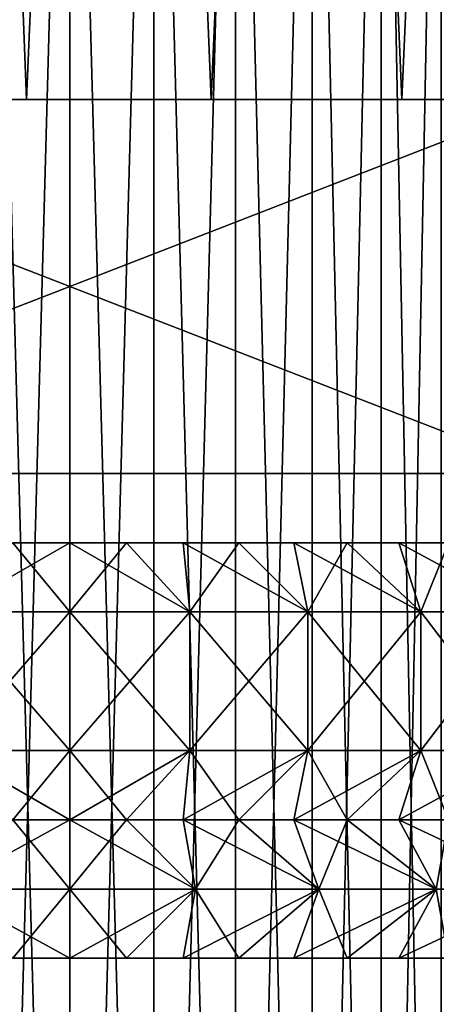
# Model space of a CAD drawing. Header units: millimetres. Extents: x -4.4 to 30.4, y -2 to 47.1.
# Tile 12 of 49: x 8.1 to 11.1, y 7.7 to 14.8. Entities that reach past the tile are written whole.
import ezdxf

# ---------------------------------------------------------------- set-up
doc = ezdxf.new("R2010")
doc.units = ezdxf.units.MM
doc.header["$LTSCALE"] = 52.148148
for name, color, linetype in [('1', 7, 'CONTINUOUS'), ('2', 7, 'CONTINUOUS'), ('3', 7, 'CONTINUOUS'), ('35', 7, 'CONTINUOUS'), ('36', 7, 'CONTINUOUS'), ('39', 7, 'CONTINUOUS'), ('42', 7, 'CONTINUOUS'), ('43', 7, 'CONTINUOUS'), ('45', 7, 'CONTINUOUS'), ('46', 7, 'CONTINUOUS'), ('47', 7, 'CONTINUOUS'), ('48', 7, 'CONTINUOUS'), ('49', 7, 'CONTINUOUS'), ('50', 7, 'CONTINUOUS'), ('51', 7, 'CONTINUOUS'), ('52', 7, 'CONTINUOUS'), ('80', 7, 'CONTINUOUS'), ('81', 7, 'CONTINUOUS')]:
    doc.layers.add(name, color=color, linetype=linetype)

msp = doc.modelspace()

# ---------------------------------------------------------------- linework, layer by layer
at = {"layer": '1', "color": 18, "linetype": 'Continuous', "true_color": 0x000000}
for points in [[(2.6508, 14.2457, -5.1353), (1.8608, 14.2457, -6.3004), (23.3492, 14.2457, -5.1353), (2.6508, 14.2457, -5.1353)], [(23.3492, 14.2457, -5.1353), (1.8608, 14.2457, -6.3004), (7.9955, 14.2457, -6.2715), (23.3492, 14.2457, -5.1353)], [(7.9955, 14.2457, -19.7337), (2.6508, 14.2457, -20.8699), (9.0045, 14.2457, -19.7337), (7.9955, 14.2457, -19.7337)], [(3.562, 14.2457, -4.0625), (2.6508, 14.2457, -5.1353), (22.438, 14.2457, -4.0625), (3.562, 14.2457, -4.0625)], [(22.438, 14.2457, -4.0625), (2.6508, 14.2457, -5.1353), (23.3492, 14.2457, -5.1353), (22.438, 14.2457, -4.0625)], [(2.6508, 14.2457, -20.8699), (24.1392, 14.2457, -19.7048), (9.0045, 14.2457, -19.7337), (2.6508, 14.2457, -20.8699)], [(23.3492, 14.2457, -20.8699), (24.1392, 14.2457, -19.7048), (2.6508, 14.2457, -20.8699), (23.3492, 14.2457, -20.8699)], [(3.562, 14.2457, -21.9426), (23.3492, 14.2457, -20.8699), (2.6508, 14.2457, -20.8699), (3.562, 14.2457, -21.9426)], [(4.584, 14.2457, -3.0944), (3.562, 14.2457, -4.0625), (21.416, 14.2457, -3.0944), (4.584, 14.2457, -3.0944)], [(21.416, 14.2457, -3.0944), (3.562, 14.2457, -4.0625), (22.438, 14.2457, -4.0625), (21.416, 14.2457, -3.0944)], [(4.584, 14.2457, -22.9107), (22.438, 14.2457, -21.9426), (3.562, 14.2457, -21.9426), (4.584, 14.2457, -22.9107)], [(22.438, 14.2457, -21.9426), (23.3492, 14.2457, -20.8699), (3.562, 14.2457, -21.9426), (22.438, 14.2457, -21.9426)], [(5.7045, 14.2457, -2.2427), (4.584, 14.2457, -3.0944), (20.2955, 14.2457, -2.2427), (5.7045, 14.2457, -2.2427)], [(20.2955, 14.2457, -2.2427), (4.584, 14.2457, -3.0944), (21.416, 14.2457, -3.0944), (20.2955, 14.2457, -2.2427)], [(5.7045, 14.2457, -23.7625), (21.416, 14.2457, -22.9107), (4.584, 14.2457, -22.9107), (5.7045, 14.2457, -23.7625)], [(21.416, 14.2457, -22.9107), (22.438, 14.2457, -21.9426), (4.584, 14.2457, -22.9107), (21.416, 14.2457, -22.9107)], [(6.9108, 14.2457, -1.5169), (5.7045, 14.2457, -2.2427), (19.0892, 14.2457, -1.5169), (6.9108, 14.2457, -1.5169)], [(19.0892, 14.2457, -1.5169), (5.7045, 14.2457, -2.2427), (20.2955, 14.2457, -2.2427), (19.0892, 14.2457, -1.5169)], [(20.2955, 14.2457, -23.7625), (21.416, 14.2457, -22.9107), (5.7045, 14.2457, -23.7625), (20.2955, 14.2457, -23.7625)], [(6.9108, 14.2457, -24.4883), (20.2955, 14.2457, -23.7625), (5.7045, 14.2457, -23.7625), (6.9108, 14.2457, -24.4883)], [(8.1881, 14.2457, -0.9259), (6.9108, 14.2457, -1.5169), (17.8119, 14.2457, -0.9259), (8.1881, 14.2457, -0.9259)], [(17.8119, 14.2457, -0.9259), (6.9108, 14.2457, -1.5169), (19.0892, 14.2457, -1.5169), (17.8119, 14.2457, -0.9259)], [(19.0892, 14.2457, -24.4883), (20.2955, 14.2457, -23.7625), (6.9108, 14.2457, -24.4883), (19.0892, 14.2457, -24.4883)], [(8.1881, 14.2457, -25.0793), (19.0892, 14.2457, -24.4883), (6.9108, 14.2457, -24.4883), (8.1881, 14.2457, -25.0793)], [(9.0045, 14.2457, -6.2715), (23.3492, 14.2457, -5.1353), (7.9955, 14.2457, -6.2715), (9.0045, 14.2457, -6.2715)], [(16.4778, 14.2457, -0.4764), (8.1881, 14.2457, -0.9259), (17.8119, 14.2457, -0.9259), (16.4778, 14.2457, -0.4764)], [(9.5222, 14.2457, -0.4764), (8.1881, 14.2457, -0.9259), (16.4778, 14.2457, -0.4764), (9.5222, 14.2457, -0.4764)], [(9.5222, 14.2457, -25.5288), (17.8119, 14.2457, -25.0793), (8.1881, 14.2457, -25.0793), (9.5222, 14.2457, -25.5288)], [(17.8119, 14.2457, -25.0793), (19.0892, 14.2457, -24.4883), (8.1881, 14.2457, -25.0793), (17.8119, 14.2457, -25.0793)], [(10.0021, 14.2457, -6.4218), (24.1392, 14.2457, -6.3004), (9.0045, 14.2457, -6.2715), (10.0021, 14.2457, -6.4218)], [(24.1392, 14.2457, -6.3004), (23.3492, 14.2457, -5.1353), (9.0045, 14.2457, -6.2715), (24.1392, 14.2457, -6.3004)], [(9.0045, 14.2457, -19.7337), (24.1392, 14.2457, -19.7048), (10.0021, 14.2457, -19.5833), (9.0045, 14.2457, -19.7337)], [(10.8968, 14.2457, -0.1739), (9.5222, 14.2457, -0.4764), (15.1032, 14.2457, -0.1739), (10.8968, 14.2457, -0.1739)], [(15.1032, 14.2457, -0.1739), (9.5222, 14.2457, -0.4764), (16.4778, 14.2457, -0.4764), (15.1032, 14.2457, -0.1739)], [(10.8968, 14.2457, -25.8313), (16.4778, 14.2457, -25.5288), (9.5222, 14.2457, -25.5288), (10.8968, 14.2457, -25.8313)], [(16.4778, 14.2457, -25.5288), (17.8119, 14.2457, -25.0793), (9.5222, 14.2457, -25.5288), (16.4778, 14.2457, -25.5288)], [(10.9661, 14.2457, -6.7192), (24.1392, 14.2457, -6.3004), (10.0021, 14.2457, -6.4218), (10.9661, 14.2457, -6.7192)], [(10.0021, 14.2457, -19.5833), (24.7985, 14.2457, -18.4612), (10.9661, 14.2457, -19.286), (10.0021, 14.2457, -19.5833)], [(24.1392, 14.2457, -19.7048), (24.7985, 14.2457, -18.4612), (10.0021, 14.2457, -19.5833), (24.1392, 14.2457, -19.7048)], [(12.2963, 14.2457, -0.0217), (10.8968, 14.2457, -0.1739), (13.7037, 14.2457, -0.0217), (12.2963, 14.2457, -0.0217)], [(13.7037, 14.2457, -0.0217), (10.8968, 14.2457, -0.1739), (15.1032, 14.2457, -0.1739), (13.7037, 14.2457, -0.0217)], [(15.1032, 14.2457, -25.8313), (16.4778, 14.2457, -25.5288), (10.8968, 14.2457, -25.8313), (15.1032, 14.2457, -25.8313)], [(12.2963, 14.2457, -25.9835), (15.1032, 14.2457, -25.8313), (10.8968, 14.2457, -25.8313), (12.2963, 14.2457, -25.9835)], [(11.875, 14.2457, -7.1569), (24.1392, 14.2457, -6.3004), (10.9661, 14.2457, -6.7192), (11.875, 14.2457, -7.1569)], [(10.9661, 14.2457, -19.286), (24.7985, 14.2457, -18.4612), (11.875, 14.2457, -18.8482), (10.9661, 14.2457, -19.286)]]:
    msp.add_3dface(points, dxfattribs=at)
at = {"layer": '2', "color": 18, "linetype": 'Continuous', "true_color": 0x000000}
for points in [[(8.1881, 14.2457, -25.0793), (6.9108, 14.2457, -24.4883), (7.5706, 30.2457, -24.8145), (8.1881, 14.2457, -25.0793)], [(8.872, 30.2457, -25.3298), (8.1881, 14.2457, -25.0793), (7.5706, 30.2457, -24.8145), (8.872, 30.2457, -25.3298)], [(9.5222, 14.2457, -25.5288), (8.1881, 14.2457, -25.0793), (8.872, 30.2457, -25.3298), (9.5222, 14.2457, -25.5288)], [(10.221, 30.2457, -25.7021), (9.5222, 14.2457, -25.5288), (8.872, 30.2457, -25.3298), (10.221, 30.2457, -25.7021)], [(10.8968, 14.2457, -25.8313), (9.5222, 14.2457, -25.5288), (10.221, 30.2457, -25.7021), (10.8968, 14.2457, -25.8313)], [(11.6025, 30.2457, -25.9273), (10.8968, 14.2457, -25.8313), (10.221, 30.2457, -25.7021), (11.6025, 30.2457, -25.9273)], [(12.2963, 14.2457, -25.9835), (10.8968, 14.2457, -25.8313), (11.6025, 30.2457, -25.9273), (12.2963, 14.2457, -25.9835)]]:
    msp.add_3dface(points, dxfattribs=at)
at = {"layer": '3', "color": 18, "linetype": 'Continuous', "true_color": 0x000000}
for points in [[(6.9108, 14.2457, -1.5169), (8.1881, 14.2457, -0.9259), (7.5706, 30.2457, -1.1906), (6.9108, 14.2457, -1.5169)], [(7.5706, 30.2457, -1.1906), (8.1881, 14.2457, -0.9259), (8.872, 30.2457, -0.6754), (7.5706, 30.2457, -1.1906)], [(8.1881, 14.2457, -0.9259), (9.5222, 14.2457, -0.4764), (8.872, 30.2457, -0.6754), (8.1881, 14.2457, -0.9259)], [(8.872, 30.2457, -0.6754), (9.5222, 14.2457, -0.4764), (10.221, 30.2457, -0.3031), (8.872, 30.2457, -0.6754)], [(9.5222, 14.2457, -0.4764), (10.8968, 14.2457, -0.1739), (10.221, 30.2457, -0.3031), (9.5222, 14.2457, -0.4764)], [(10.221, 30.2457, -0.3031), (10.8968, 14.2457, -0.1739), (11.6025, 30.2457, -0.0779), (10.221, 30.2457, -0.3031)], [(10.8968, 14.2457, -0.1739), (12.2963, 14.2457, -0.0217), (11.6025, 30.2457, -0.0779), (10.8968, 14.2457, -0.1739)]]:
    msp.add_3dface(points, dxfattribs=at)
at = {"layer": '35', "color": 253, "linetype": 'Continuous', "true_color": 0xaaaaaa}
for points in [[(11.9785, 11.5457, -5.9776), (5.0215, 11.5457, -5.9776), (9.4092, 11.5457, -6.9707), (11.9785, 11.5457, -5.9776)], [(9.4092, 11.5457, -6.9707), (5.0215, 11.5457, -5.9776), (8.5, 11.5457, -6.9026), (9.4092, 11.5457, -6.9707)], [(8.5, 11.5457, -6.9026), (5.0215, 11.5457, -5.9776), (7.5908, 11.5457, -6.9707), (8.5, 11.5457, -6.9026)], [(5.0215, 11.5457, -20.0276), (11.9785, 11.5457, -20.0276), (7.5908, 11.5457, -19.0344), (5.0215, 11.5457, -20.0276)], [(11.9785, 11.5457, -20.0276), (8.5, 11.5457, -19.1026), (7.5908, 11.5457, -19.0344), (11.9785, 11.5457, -20.0276)], [(8.5, 11.5457, -19.1026), (11.9785, 11.5457, -20.0276), (9.4092, 11.5457, -19.0344), (8.5, 11.5457, -19.1026)], [(9.4092, 11.5457, -19.0344), (11.9785, 11.5457, -20.0276), (10.2979, 11.5457, -18.8316), (9.4092, 11.5457, -19.0344)], [(10.2979, 11.5457, -7.1736), (11.9785, 11.5457, -5.9776), (9.4092, 11.5457, -6.9707), (10.2979, 11.5457, -7.1736)], [(11.1467, 11.5457, -7.5067), (11.9785, 11.5457, -5.9776), (10.2979, 11.5457, -7.1736), (11.1467, 11.5457, -7.5067)], [(10.2979, 11.5457, -18.8316), (11.9785, 11.5457, -20.0276), (11.1467, 11.5457, -18.4985), (10.2979, 11.5457, -18.8316)]]:
    msp.add_3dface(points, dxfattribs=at)
at = {"layer": '36', "color": 253, "linetype": 'Continuous', "true_color": 0xaaaaaa}
for points in [[(5.0215, 11.5457, -5.9776), (11.9785, 11.5457, -5.9776), (5.0215, 14.2457, -5.9776), (5.0215, 11.5457, -5.9776)], [(5.0215, 14.2457, -5.9776), (11.9785, 11.5457, -5.9776), (11.9785, 14.2457, -5.9776), (5.0215, 14.2457, -5.9776)]]:
    msp.add_3dface(points, dxfattribs=at)
at = {"layer": '39', "color": 253, "linetype": 'Continuous', "true_color": 0xaaaaaa}
for points in [[(11.9785, 14.2457, -20.0276), (5.0215, 11.5457, -20.0276), (5.0215, 14.2457, -20.0276), (11.9785, 14.2457, -20.0276)], [(11.9785, 11.5457, -20.0276), (5.0215, 11.5457, -20.0276), (11.9785, 14.2457, -20.0276), (11.9785, 11.5457, -20.0276)]]:
    msp.add_3dface(points, dxfattribs=at)
at = {"layer": '42', "color": 253, "linetype": 'Continuous', "true_color": 0xaaaaaa}
for points in [[(8.5, 10.5457, -19.1026), (8.5, 9.5457, -19.1026), (7.6319, 9.5457, -19.0405), (8.5, 10.5457, -19.1026)], [(7.6319, 10.5457, -19.0405), (8.5, 10.5457, -19.1026), (7.6319, 9.5457, -19.0405), (7.6319, 10.5457, -19.0405)], [(9.3681, 10.5457, -19.0405), (8.5, 9.5457, -19.1026), (8.5, 10.5457, -19.1026), (9.3681, 10.5457, -19.0405)], [(9.3681, 9.5457, -19.0405), (8.5, 9.5457, -19.1026), (9.3681, 10.5457, -19.0405), (9.3681, 9.5457, -19.0405)], [(10.2186, 10.5457, -18.8555), (9.3681, 9.5457, -19.0405), (9.3681, 10.5457, -19.0405), (10.2186, 10.5457, -18.8555)], [(10.2186, 9.5457, -18.8555), (9.3681, 9.5457, -19.0405), (10.2186, 10.5457, -18.8555), (10.2186, 9.5457, -18.8555)], [(11.034, 10.5457, -18.5513), (10.2186, 9.5457, -18.8555), (10.2186, 10.5457, -18.8555), (11.034, 10.5457, -18.5513)], [(11.034, 9.5457, -18.5513), (10.2186, 9.5457, -18.8555), (11.034, 10.5457, -18.5513), (11.034, 9.5457, -18.5513)], [(11.7979, 10.5457, -18.1342), (11.034, 9.5457, -18.5513), (11.034, 10.5457, -18.5513), (11.7979, 10.5457, -18.1342)], [(11.7979, 9.5457, -18.1342), (11.034, 9.5457, -18.5513), (11.7979, 10.5457, -18.1342), (11.7979, 9.5457, -18.1342)]]:
    msp.add_3dface(points, dxfattribs=at)
at = {"layer": '43', "color": 253, "linetype": 'Continuous', "true_color": 0xaaaaaa}
for points in [[(7.6319, 9.5457, -6.9647), (8.5, 9.5457, -6.9026), (7.6319, 10.5457, -6.9647), (7.6319, 9.5457, -6.9647)], [(7.6319, 10.5457, -6.9647), (8.5, 9.5457, -6.9026), (8.5, 10.5457, -6.9026), (7.6319, 10.5457, -6.9647)], [(8.5, 9.5457, -6.9026), (9.3681, 9.5457, -6.9647), (8.5, 10.5457, -6.9026), (8.5, 9.5457, -6.9026)], [(8.5, 10.5457, -6.9026), (9.3681, 9.5457, -6.9647), (9.3681, 10.5457, -6.9647), (8.5, 10.5457, -6.9026)], [(9.3681, 9.5457, -6.9647), (10.2186, 9.5457, -7.1497), (9.3681, 10.5457, -6.9647), (9.3681, 9.5457, -6.9647)], [(9.3681, 10.5457, -6.9647), (10.2186, 9.5457, -7.1497), (10.2186, 10.5457, -7.1497), (9.3681, 10.5457, -6.9647)], [(10.2186, 9.5457, -7.1497), (11.034, 9.5457, -7.4538), (10.2186, 10.5457, -7.1497), (10.2186, 9.5457, -7.1497)], [(10.2186, 10.5457, -7.1497), (11.034, 9.5457, -7.4538), (11.034, 10.5457, -7.4538), (10.2186, 10.5457, -7.1497)], [(11.034, 9.5457, -7.4538), (11.7979, 9.5457, -7.8709), (11.034, 10.5457, -7.4538), (11.034, 9.5457, -7.4538)], [(11.034, 10.5457, -7.4538), (11.7979, 9.5457, -7.8709), (11.7979, 10.5457, -7.8709), (11.034, 10.5457, -7.4538)]]:
    msp.add_3dface(points, dxfattribs=at)
at = {"layer": '45', "color": 253, "linetype": 'Continuous', "true_color": 0xaaaaaa}
for points in [[(8.9107, 11.0457, -18.2204), (8.5, 10.5457, -19.1026), (8.5, 11.0457, -18.2366), (8.9107, 11.0457, -18.2204)], [(9.3681, 10.5457, -19.0405), (8.5, 10.5457, -19.1026), (8.9107, 11.0457, -18.2204), (9.3681, 10.5457, -19.0405)], [(8.5, 11.0457, -7.7686), (9.3681, 10.5457, -6.9647), (8.9107, 11.0457, -7.7848), (8.5, 11.0457, -7.7686)], [(8.5, 10.5457, -6.9026), (9.3681, 10.5457, -6.9647), (8.5, 11.0457, -7.7686), (8.5, 10.5457, -6.9026)], [(9.3188, 11.0457, -18.1721), (9.3681, 10.5457, -19.0405), (8.9107, 11.0457, -18.2204), (9.3188, 11.0457, -18.1721)], [(8.9107, 11.0457, -7.7848), (9.3681, 10.5457, -6.9647), (9.3188, 11.0457, -7.8331), (8.9107, 11.0457, -7.7848)], [(9.7218, 11.0457, -18.092), (9.3681, 10.5457, -19.0405), (9.3188, 11.0457, -18.1721), (9.7218, 11.0457, -18.092)], [(9.3681, 10.5457, -6.9647), (10.2186, 10.5457, -7.1497), (9.3188, 11.0457, -7.8331), (9.3681, 10.5457, -6.9647)], [(9.3188, 11.0457, -7.8331), (10.2186, 10.5457, -7.1497), (9.7218, 11.0457, -7.9132), (9.3188, 11.0457, -7.8331)], [(10.2186, 10.5457, -18.8555), (9.3681, 10.5457, -19.0405), (9.7218, 11.0457, -18.092), (10.2186, 10.5457, -18.8555)], [(10.1174, 11.0457, -17.9804), (10.2186, 10.5457, -18.8555), (9.7218, 11.0457, -18.092), (10.1174, 11.0457, -17.9804)], [(9.7218, 11.0457, -7.9132), (10.2186, 10.5457, -7.1497), (10.1174, 11.0457, -8.0248), (9.7218, 11.0457, -7.9132)], [(10.503, 11.0457, -17.8382), (10.2186, 10.5457, -18.8555), (10.1174, 11.0457, -17.9804), (10.503, 11.0457, -17.8382)], [(10.1174, 11.0457, -8.0248), (11.034, 10.5457, -7.4538), (10.503, 11.0457, -8.167), (10.1174, 11.0457, -8.0248)], [(10.2186, 10.5457, -7.1497), (11.034, 10.5457, -7.4538), (10.1174, 11.0457, -8.0248), (10.2186, 10.5457, -7.1497)], [(11.034, 10.5457, -18.5513), (10.2186, 10.5457, -18.8555), (10.503, 11.0457, -17.8382), (11.034, 10.5457, -18.5513)], [(10.8762, 11.0457, -17.6661), (11.034, 10.5457, -18.5513), (10.503, 11.0457, -17.8382), (10.8762, 11.0457, -17.6661)], [(10.503, 11.0457, -8.167), (11.034, 10.5457, -7.4538), (10.8762, 11.0457, -8.3391), (10.503, 11.0457, -8.167)], [(11.034, 10.5457, -7.4538), (11.7979, 10.5457, -7.8709), (10.8762, 11.0457, -8.3391), (11.034, 10.5457, -7.4538)], [(10.8762, 11.0457, -8.3391), (11.7979, 10.5457, -7.8709), (11.2347, 11.0457, -8.5399), (10.8762, 11.0457, -8.3391)], [(11.2347, 11.0457, -17.4653), (11.034, 10.5457, -18.5513), (10.8762, 11.0457, -17.6661), (11.2347, 11.0457, -17.4653)], [(11.7979, 10.5457, -18.1342), (11.034, 10.5457, -18.5513), (11.2347, 11.0457, -17.4653), (11.7979, 10.5457, -18.1342)]]:
    msp.add_3dface(points, dxfattribs=at)
at = {"layer": '46', "color": 253, "linetype": 'Continuous', "true_color": 0xaaaaaa}
for points in [[(8.5, 10.5457, -19.1026), (7.6319, 10.5457, -19.0405), (8.5, 11.0457, -18.2366), (8.5, 10.5457, -19.1026)], [(7.6319, 10.5457, -6.9647), (8.5, 10.5457, -6.9026), (8.0893, 11.0457, -7.7848), (7.6319, 10.5457, -6.9647)], [(8.5, 11.0457, -18.2366), (7.6319, 10.5457, -19.0405), (8.0893, 11.0457, -18.2204), (8.5, 11.0457, -18.2366)], [(8.5, 10.5457, -6.9026), (8.5, 11.0457, -7.7686), (8.0893, 11.0457, -7.7848), (8.5, 10.5457, -6.9026)]]:
    msp.add_3dface(points, dxfattribs=at)
at = {"layer": '47', "color": 253, "linetype": 'Continuous', "true_color": 0xaaaaaa}
for points in [[(9.4092, 8.5457, -19.0345), (8.5, 8.5457, -19.1026), (8.9107, 9.0457, -18.2204), (9.4092, 8.5457, -19.0345)], [(8.9107, 9.0457, -18.2204), (8.5, 8.5457, -19.1026), (8.5, 9.0457, -18.2366), (8.9107, 9.0457, -18.2204)], [(8.5, 9.0457, -7.7686), (9.4092, 8.5457, -6.9707), (8.9107, 9.0457, -7.7848), (8.5, 9.0457, -7.7686)], [(8.5, 8.5457, -6.9026), (9.4092, 8.5457, -6.9707), (8.5, 9.0457, -7.7686), (8.5, 8.5457, -6.9026)], [(9.3188, 9.0457, -18.1721), (9.4092, 8.5457, -19.0345), (8.9107, 9.0457, -18.2204), (9.3188, 9.0457, -18.1721)], [(8.9107, 9.0457, -7.7848), (9.4092, 8.5457, -6.9707), (9.3188, 9.0457, -7.8331), (8.9107, 9.0457, -7.7848)], [(9.7218, 9.0457, -18.092), (9.4092, 8.5457, -19.0345), (9.3188, 9.0457, -18.1721), (9.7218, 9.0457, -18.092)], [(9.3188, 9.0457, -7.8331), (10.298, 8.5457, -7.1736), (9.7218, 9.0457, -7.9132), (9.3188, 9.0457, -7.8331)], [(9.4092, 8.5457, -6.9707), (10.298, 8.5457, -7.1736), (9.3188, 9.0457, -7.8331), (9.4092, 8.5457, -6.9707)], [(10.298, 8.5457, -18.8316), (9.4092, 8.5457, -19.0345), (9.7218, 9.0457, -18.092), (10.298, 8.5457, -18.8316)], [(10.1174, 9.0457, -17.9804), (10.298, 8.5457, -18.8316), (9.7218, 9.0457, -18.092), (10.1174, 9.0457, -17.9804)], [(9.7218, 9.0457, -7.9132), (10.298, 8.5457, -7.1736), (10.1174, 9.0457, -8.0248), (9.7218, 9.0457, -7.9132)], [(10.503, 9.0457, -17.8382), (10.298, 8.5457, -18.8316), (10.1174, 9.0457, -17.9804), (10.503, 9.0457, -17.8382)], [(10.298, 8.5457, -7.1736), (11.1467, 8.5457, -7.5067), (10.1174, 9.0457, -8.0248), (10.298, 8.5457, -7.1736)], [(10.1174, 9.0457, -8.0248), (11.1467, 8.5457, -7.5067), (10.503, 9.0457, -8.167), (10.1174, 9.0457, -8.0248)], [(11.1467, 8.5457, -18.4985), (10.298, 8.5457, -18.8316), (10.503, 9.0457, -17.8382), (11.1467, 8.5457, -18.4985)], [(10.503, 9.0457, -8.167), (11.1467, 8.5457, -7.5067), (10.8762, 9.0457, -8.3391), (10.503, 9.0457, -8.167)], [(10.8762, 9.0457, -17.6661), (11.1467, 8.5457, -18.4985), (10.503, 9.0457, -17.8382), (10.8762, 9.0457, -17.6661)], [(11.1467, 8.5457, -7.5067), (11.9362, 8.5457, -7.9625), (10.8762, 9.0457, -8.3391), (11.1467, 8.5457, -7.5067)], [(10.8762, 9.0457, -8.3391), (11.9362, 8.5457, -7.9625), (11.2347, 9.0457, -8.5399), (10.8762, 9.0457, -8.3391)], [(11.2347, 9.0457, -17.4653), (11.1467, 8.5457, -18.4985), (10.8762, 9.0457, -17.6661), (11.2347, 9.0457, -17.4653)], [(11.9362, 8.5457, -18.0427), (11.1467, 8.5457, -18.4985), (11.2347, 9.0457, -17.4653), (11.9362, 8.5457, -18.0427)]]:
    msp.add_3dface(points, dxfattribs=at)
at = {"layer": '48', "color": 253, "linetype": 'Continuous', "true_color": 0xaaaaaa}
for points in [[(9.3681, 9.5457, -19.0405), (8.9107, 9.0457, -18.2204), (8.5, 9.0457, -18.2366), (9.3681, 9.5457, -19.0405)], [(8.5, 9.5457, -19.1026), (9.3681, 9.5457, -19.0405), (8.5, 9.0457, -18.2366), (8.5, 9.5457, -19.1026)], [(9.3681, 9.5457, -6.9647), (8.5, 9.5457, -6.9026), (8.9107, 9.0457, -7.7848), (9.3681, 9.5457, -6.9647)], [(8.5, 9.5457, -6.9026), (8.5, 9.0457, -7.7686), (8.9107, 9.0457, -7.7848), (8.5, 9.5457, -6.9026)], [(9.3681, 9.5457, -19.0405), (9.3188, 9.0457, -18.1721), (8.9107, 9.0457, -18.2204), (9.3681, 9.5457, -19.0405)], [(9.3681, 9.5457, -6.9647), (8.9107, 9.0457, -7.7848), (9.3188, 9.0457, -7.8331), (9.3681, 9.5457, -6.9647)], [(10.2186, 9.5457, -18.8555), (9.7218, 9.0457, -18.092), (9.3188, 9.0457, -18.1721), (10.2186, 9.5457, -18.8555)], [(9.3681, 9.5457, -19.0405), (10.2186, 9.5457, -18.8555), (9.3188, 9.0457, -18.1721), (9.3681, 9.5457, -19.0405)], [(9.3681, 9.5457, -6.9647), (9.3188, 9.0457, -7.8331), (9.7218, 9.0457, -7.9132), (9.3681, 9.5457, -6.9647)], [(10.2186, 9.5457, -7.1497), (9.3681, 9.5457, -6.9647), (9.7218, 9.0457, -7.9132), (10.2186, 9.5457, -7.1497)], [(10.2186, 9.5457, -18.8555), (10.1174, 9.0457, -17.9804), (9.7218, 9.0457, -18.092), (10.2186, 9.5457, -18.8555)], [(10.2186, 9.5457, -7.1497), (9.7218, 9.0457, -7.9132), (10.1174, 9.0457, -8.0248), (10.2186, 9.5457, -7.1497)], [(11.034, 9.5457, -18.5513), (10.503, 9.0457, -17.8382), (10.1174, 9.0457, -17.9804), (11.034, 9.5457, -18.5513)], [(10.2186, 9.5457, -18.8555), (11.034, 9.5457, -18.5513), (10.1174, 9.0457, -17.9804), (10.2186, 9.5457, -18.8555)], [(10.2186, 9.5457, -7.1497), (10.1174, 9.0457, -8.0248), (10.503, 9.0457, -8.167), (10.2186, 9.5457, -7.1497)], [(11.034, 9.5457, -7.4538), (10.2186, 9.5457, -7.1497), (10.503, 9.0457, -8.167), (11.034, 9.5457, -7.4538)], [(11.034, 9.5457, -18.5513), (10.8762, 9.0457, -17.6661), (10.503, 9.0457, -17.8382), (11.034, 9.5457, -18.5513)], [(11.034, 9.5457, -7.4538), (10.503, 9.0457, -8.167), (10.8762, 9.0457, -8.3391), (11.034, 9.5457, -7.4538)], [(11.034, 9.5457, -18.5513), (11.7979, 9.5457, -18.1342), (10.8762, 9.0457, -17.6661), (11.034, 9.5457, -18.5513)], [(11.7979, 9.5457, -18.1342), (11.2347, 9.0457, -17.4653), (10.8762, 9.0457, -17.6661), (11.7979, 9.5457, -18.1342)], [(11.034, 9.5457, -7.4538), (10.8762, 9.0457, -8.3391), (11.2347, 9.0457, -8.5399), (11.034, 9.5457, -7.4538)], [(11.7979, 9.5457, -7.8709), (11.034, 9.5457, -7.4538), (11.2347, 9.0457, -8.5399), (11.7979, 9.5457, -7.8709)]]:
    msp.add_3dface(points, dxfattribs=at)
at = {"layer": '49', "color": 253, "linetype": 'Continuous', "true_color": 0xaaaaaa}
for points in [[(8.5, 9.0457, -18.2366), (8.5, 8.5457, -19.1026), (7.5908, 8.5457, -19.0345), (8.5, 9.0457, -18.2366)], [(8.5, 9.0457, -18.2366), (7.5908, 8.5457, -19.0345), (8.0893, 9.0457, -18.2204), (8.5, 9.0457, -18.2366)], [(7.5908, 8.5457, -6.9707), (8.5, 8.5457, -6.9026), (8.0893, 9.0457, -7.7848), (7.5908, 8.5457, -6.9707)], [(8.5, 8.5457, -6.9026), (8.5, 9.0457, -7.7686), (8.0893, 9.0457, -7.7848), (8.5, 8.5457, -6.9026)]]:
    msp.add_3dface(points, dxfattribs=at)
at = {"layer": '50', "color": 253, "linetype": 'Continuous', "true_color": 0xaaaaaa}
for points in [[(7.6319, 9.5457, -19.0405), (8.5, 9.5457, -19.1026), (8.0893, 9.0457, -18.2204), (7.6319, 9.5457, -19.0405)], [(8.5, 9.5457, -6.9026), (7.6319, 9.5457, -6.9647), (8.5, 9.0457, -7.7686), (8.5, 9.5457, -6.9026)], [(8.5, 9.0457, -7.7686), (7.6319, 9.5457, -6.9647), (8.0893, 9.0457, -7.7848), (8.5, 9.0457, -7.7686)], [(8.5, 9.5457, -19.1026), (8.5, 9.0457, -18.2366), (8.0893, 9.0457, -18.2204), (8.5, 9.5457, -19.1026)]]:
    msp.add_3dface(points, dxfattribs=at)
at = {"layer": '51', "color": 253, "linetype": 'Continuous', "true_color": 0xaaaaaa}
for points in [[(8.5, 8.0457, -18.2366), (9.4092, 8.5457, -19.0345), (8.9107, 8.0457, -18.2204), (8.5, 8.0457, -18.2366)], [(8.5, 8.5457, -19.1026), (9.4092, 8.5457, -19.0345), (8.5, 8.0457, -18.2366), (8.5, 8.5457, -19.1026)], [(9.4092, 8.5457, -6.9707), (8.5, 8.5457, -6.9026), (8.9107, 8.0457, -7.7848), (9.4092, 8.5457, -6.9707)], [(8.9107, 8.0457, -7.7848), (8.5, 8.5457, -6.9026), (8.5, 8.0457, -7.7686), (8.9107, 8.0457, -7.7848)], [(8.9107, 8.0457, -18.2204), (9.4092, 8.5457, -19.0345), (9.3188, 8.0457, -18.1721), (8.9107, 8.0457, -18.2204)], [(9.3188, 8.0457, -7.8331), (9.4092, 8.5457, -6.9707), (8.9107, 8.0457, -7.7848), (9.3188, 8.0457, -7.8331)], [(9.3188, 8.0457, -18.1721), (10.298, 8.5457, -18.8316), (9.7218, 8.0457, -18.092), (9.3188, 8.0457, -18.1721)], [(9.4092, 8.5457, -19.0345), (10.298, 8.5457, -18.8316), (9.3188, 8.0457, -18.1721), (9.4092, 8.5457, -19.0345)], [(9.7218, 8.0457, -7.9132), (9.4092, 8.5457, -6.9707), (9.3188, 8.0457, -7.8331), (9.7218, 8.0457, -7.9132)], [(10.298, 8.5457, -7.1736), (9.4092, 8.5457, -6.9707), (9.7218, 8.0457, -7.9132), (10.298, 8.5457, -7.1736)], [(9.7218, 8.0457, -18.092), (10.298, 8.5457, -18.8316), (10.1174, 8.0457, -17.9804), (9.7218, 8.0457, -18.092)], [(10.1174, 8.0457, -8.0248), (10.298, 8.5457, -7.1736), (9.7218, 8.0457, -7.9132), (10.1174, 8.0457, -8.0248)], [(10.298, 8.5457, -18.8316), (11.1467, 8.5457, -18.4985), (10.1174, 8.0457, -17.9804), (10.298, 8.5457, -18.8316)], [(10.503, 8.0457, -8.167), (10.298, 8.5457, -7.1736), (10.1174, 8.0457, -8.0248), (10.503, 8.0457, -8.167)], [(10.1174, 8.0457, -17.9804), (11.1467, 8.5457, -18.4985), (10.503, 8.0457, -17.8382), (10.1174, 8.0457, -17.9804)], [(11.1467, 8.5457, -7.5067), (10.298, 8.5457, -7.1736), (10.503, 8.0457, -8.167), (11.1467, 8.5457, -7.5067)], [(10.503, 8.0457, -17.8382), (11.1467, 8.5457, -18.4985), (10.8762, 8.0457, -17.6661), (10.503, 8.0457, -17.8382)], [(10.8762, 8.0457, -8.3391), (11.1467, 8.5457, -7.5067), (10.503, 8.0457, -8.167), (10.8762, 8.0457, -8.3391)], [(11.1467, 8.5457, -18.4985), (11.9362, 8.5457, -18.0427), (10.8762, 8.0457, -17.6661), (11.1467, 8.5457, -18.4985)], [(10.8762, 8.0457, -17.6661), (11.9362, 8.5457, -18.0427), (11.2347, 8.0457, -17.4653), (10.8762, 8.0457, -17.6661)], [(11.2347, 8.0457, -8.5399), (11.1467, 8.5457, -7.5067), (10.8762, 8.0457, -8.3391), (11.2347, 8.0457, -8.5399)], [(11.9362, 8.5457, -7.9625), (11.1467, 8.5457, -7.5067), (11.2347, 8.0457, -8.5399), (11.9362, 8.5457, -7.9625)]]:
    msp.add_3dface(points, dxfattribs=at)
at = {"layer": '52', "color": 253, "linetype": 'Continuous', "true_color": 0xaaaaaa}
for points in [[(7.5908, 8.5457, -19.0345), (8.5, 8.5457, -19.1026), (8.0893, 8.0457, -18.2204), (7.5908, 8.5457, -19.0345)], [(8.5, 8.5457, -6.9026), (7.5908, 8.5457, -6.9707), (8.5, 8.0457, -7.7686), (8.5, 8.5457, -6.9026)], [(8.5, 8.0457, -7.7686), (7.5908, 8.5457, -6.9707), (8.0893, 8.0457, -7.7848), (8.5, 8.0457, -7.7686)], [(8.5, 8.5457, -19.1026), (8.5, 8.0457, -18.2366), (8.0893, 8.0457, -18.2204), (8.5, 8.5457, -19.1026)]]:
    msp.add_3dface(points, dxfattribs=at)
at = {"layer": '80', "color": 253, "linetype": 'Continuous', "true_color": 0xaaaaaa}
for points in [[(8.5, 20.2457, -16.5026), (7.8923, 20.2457, -16.4494), (8.5, -1.9543, -16.5026), (8.5, 20.2457, -16.5026)], [(7.8923, 20.2457, -16.4494), (7.8923, -1.9543, -16.4494), (8.5, -1.9543, -16.5026), (7.8923, 20.2457, -16.4494)], [(9.1077, 20.2457, -16.4494), (8.5, 20.2457, -16.5026), (9.1077, -1.9543, -16.4494), (9.1077, 20.2457, -16.4494)], [(8.5, 20.2457, -16.5026), (8.5, -1.9543, -16.5026), (9.1077, -1.9543, -16.4494), (8.5, 20.2457, -16.5026)], [(9.6971, 20.2457, -16.2915), (9.1077, 20.2457, -16.4494), (9.6971, -1.9543, -16.2915), (9.6971, 20.2457, -16.2915)], [(9.1077, 20.2457, -16.4494), (9.1077, -1.9543, -16.4494), (9.6971, -1.9543, -16.2915), (9.1077, 20.2457, -16.4494)], [(10.25, 20.2457, -16.0337), (9.6971, 20.2457, -16.2915), (10.25, -1.9543, -16.0337), (10.25, 20.2457, -16.0337)], [(9.6971, 20.2457, -16.2915), (9.6971, -1.9543, -16.2915), (10.25, -1.9543, -16.0337), (9.6971, 20.2457, -16.2915)], [(10.7497, 20.2457, -15.6838), (10.25, 20.2457, -16.0337), (10.7497, -1.9543, -15.6838), (10.7497, 20.2457, -15.6838)], [(10.25, 20.2457, -16.0337), (10.25, -1.9543, -16.0337), (10.7497, -1.9543, -15.6838), (10.25, 20.2457, -16.0337)], [(11.1811, 20.2457, -15.2524), (10.7497, 20.2457, -15.6838), (11.1811, -1.9543, -15.2524), (11.1811, 20.2457, -15.2524)], [(10.7497, 20.2457, -15.6838), (10.7497, -1.9543, -15.6838), (11.1811, -1.9543, -15.2524), (10.7497, 20.2457, -15.6838)]]:
    msp.add_3dface(points, dxfattribs=at)
at = {"layer": '81', "color": 253, "linetype": 'Continuous', "true_color": 0xaaaaaa}
for points in [[(7.8923, 20.2457, -9.5558), (8.5, 20.2457, -9.5026), (7.8923, -1.9543, -9.5558), (7.8923, 20.2457, -9.5558)], [(8.5, 20.2457, -9.5026), (8.5, -1.9543, -9.5026), (7.8923, -1.9543, -9.5558), (8.5, 20.2457, -9.5026)], [(8.5, 20.2457, -9.5026), (9.1077, 20.2457, -9.5558), (8.5, -1.9543, -9.5026), (8.5, 20.2457, -9.5026)], [(9.1077, 20.2457, -9.5558), (9.1077, -1.9543, -9.5558), (8.5, -1.9543, -9.5026), (9.1077, 20.2457, -9.5558)], [(9.1077, 20.2457, -9.5558), (9.6971, 20.2457, -9.7137), (9.1077, -1.9543, -9.5558), (9.1077, 20.2457, -9.5558)], [(9.6971, 20.2457, -9.7137), (9.6971, -1.9543, -9.7137), (9.1077, -1.9543, -9.5558), (9.6971, 20.2457, -9.7137)], [(9.6971, 20.2457, -9.7137), (10.25, 20.2457, -9.9715), (9.6971, -1.9543, -9.7137), (9.6971, 20.2457, -9.7137)], [(10.25, 20.2457, -9.9715), (10.25, -1.9543, -9.9715), (9.6971, -1.9543, -9.7137), (10.25, 20.2457, -9.9715)], [(10.7497, 20.2457, -10.3214), (10.7497, -1.9543, -10.3214), (10.25, -1.9543, -9.9715), (10.7497, 20.2457, -10.3214)], [(10.25, 20.2457, -9.9715), (10.7497, 20.2457, -10.3214), (10.25, -1.9543, -9.9715), (10.25, 20.2457, -9.9715)], [(11.1811, 20.2457, -10.7528), (11.1811, -1.9543, -10.7528), (10.7497, -1.9543, -10.3214), (11.1811, 20.2457, -10.7528)], [(10.7497, 20.2457, -10.3214), (11.1811, 20.2457, -10.7528), (10.7497, -1.9543, -10.3214), (10.7497, 20.2457, -10.3214)]]:
    msp.add_3dface(points, dxfattribs=at)

doc.saveas('drawing.dxf')
